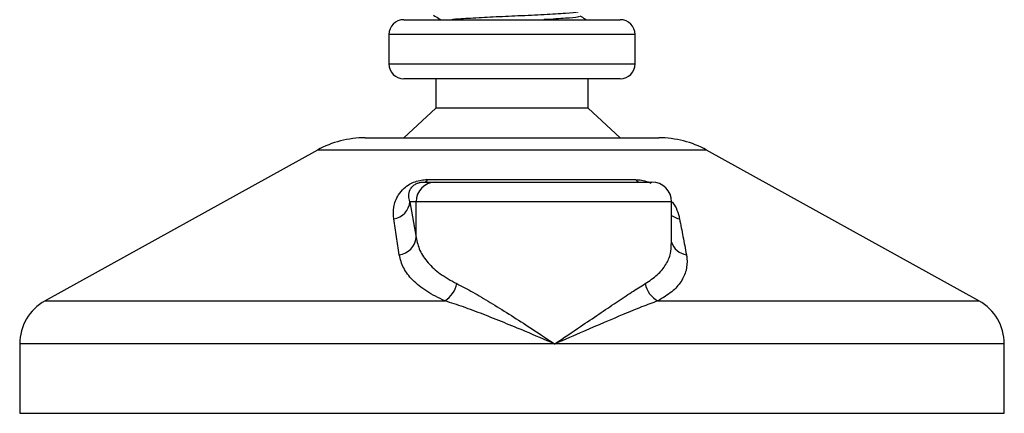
# Model space of a CAD drawing. Header units: millimetres. Extents: x -535 to 1155, y 0 to 326.
# Tile 39 of 116: x 58 to 85, y 112 to 123. Entities that reach past the tile are written whole.
import ezdxf

# ---------------------------------------------------------------- set-up
doc = ezdxf.new("R2010")
doc.units = ezdxf.units.MM

msp = doc.modelspace()

# ---------------------------------------------------------------- linework, layer by layer
at = {"color": 7, "linetype": 'Continuous', "lineweight": 25}
for p, q in [((68.3416, 123.3534), (74.3338, 123.3534)), ((67.933, 122.9449), (67.933, 122.1277)), ((74.7423, 122.9449), (67.933, 122.9449)), ((74.7423, 122.1277), (74.7423, 122.9449)), ((67.933, 122.1277), (74.7423, 122.1277)), ((68.3529, 121.7192), (68.3416, 121.7192)), ((74.3338, 121.7192), (68.3529, 121.7192)), ((69.2268, 121.7192), (69.2268, 120.9021)), ((73.4486, 120.9021), (73.4486, 121.7192)), ((69.2268, 120.9021), (68.3416, 120.0849)), ((69.2347, 120.9021), (69.2268, 120.9021)), ((73.4486, 120.9021), (69.2347, 120.9021)), ((74.3338, 120.0849), (73.4486, 120.9021)), ((67.275, 120.0849), (75.4003, 120.0849)), ((65.9554, 119.7439), (58.4211, 115.5711)), ((76.72, 119.7439), (65.9554, 119.7439)), ((84.2543, 115.5711), (76.72, 119.7439)), ((68.9129, 118.8593), (69.2267, 118.8593)), ((69.0028, 118.9275), (74.7512, 118.9275)), ((69.2267, 118.8593), (75.2076, 118.8593)), ((68.514, 118.3145), (68.684, 117.3248)), ((68.684, 118.3145), (68.514, 118.3145)), ((68.684, 117.3248), (68.684, 118.3145)), ((75.7524, 118.3145), (68.684, 118.3145)), ((75.7524, 117.1479), (75.7524, 118.3145)), ((58.4211, 115.5711), (69.48, 115.5711)), ((75.3758, 115.5711), (84.2543, 115.5711)), ((57.719, 114.3797), (57.719, 112.4585)), ((72.5185, 114.3797), (57.719, 114.3797)), ((84.9563, 114.3797), (72.5185, 114.3797)), ((84.9563, 112.4585), (84.9563, 114.3797)), ((57.719, 112.4585), (84.9563, 112.4585))]:
    msp.add_line(p, q, dxfattribs=at)
for centre, radius, start, end in [((68.3416, 122.9449), 0.4086, 90, 180), ((74.3338, 122.9449), 0.4086, 0, 90), ((68.3416, 122.1277), 0.4086, 180, 270), ((74.3338, 122.1277), 0.4086, 270, 0), ((67.275, 117.3612), 2.7237, 90, 118.97971), ((75.4003, 117.3612), 2.7237, 61.02029, 90), ((69.2277, 118.3155), 0.5437, 90.1083, 180.10789), ((68.8956, 118.9754), 0.1175, 278.49257, 335.89592), ((74.8927, 119.0394), 0.1804, 218.34182, 266.79191), ((75.2076, 118.3145), 0.5447, 0, 90), ((67.9854, 118.3621), 0.5308, 279.07467, 354.85539), ((76.0777, 118.3701), 0.5423, 233.12971, 258.87121), ((68.1546, 117.3763), 0.5319, 276.94193, 354.44804), ((76.2274, 117.3397), 0.4959, 196.64517, 262.38361), ((69.0923, 116.194), 0.7337, 301.89425, 348.4889), ((75.6868, 116.1669), 0.6721, 190.22117, 242.43176), ((59.0809, 114.3797), 1.3619, 118.97971, 180), ((83.5945, 114.3797), 1.3619, 0, 61.02029)]:
    msp.add_arc(centre, radius, start, end, dxfattribs=at)
for points, knots in [([(69.1671, 123.4738), (69.2164, 123.4453), (69.2857, 123.4052), (69.355, 123.365), (69.3751, 123.3534)], [0, 0, 0, 0, 0.7112717, 1, 1, 1, 1]), ([(73.177, 123.5752), (73.1744, 123.57), (73.1657, 123.5529), (72.8401, 123.5279), (72.2569, 123.4896), (71.5286, 123.4565), (70.8007, 123.425), (70.1827, 123.3901), (69.8001, 123.3685), (69.6953, 123.3558), (69.6759, 123.3534)], [0, 0, 0, 0, 0.0672005, 0.221491, 0.3820918, 0.5388716, 0.6808947, 0.8270888, 0.9679624, 1, 1, 1, 1]), ([(73.191, 123.4478), (73.19, 123.4396), (73.1875, 123.4193), (72.8355, 123.3919), (72.468, 123.3655), (72.2181, 123.3536), (72.2152, 123.3534)], [0, 0, 0, 0, 0.2497455, 0.6151783, 0.9955568, 1, 1, 1, 1]), ([(73.3911, 123.3534), (73.3818, 123.3588), (73.3254, 123.3915), (73.269, 123.4241), (73.2218, 123.4515)], [0, 0, 0, 0, 0.1641848, 1, 1, 1, 1]), ([(68.0691, 117.838), (68.0601, 117.9464), (68.0423, 118.1627), (68.1484, 118.4525), (68.3201, 118.6686), (68.4836, 118.792), (68.6506, 118.8719), (68.8225, 118.917), (68.941, 118.9272), (68.9973, 118.9274), (69.0028, 118.9275)], [0, 0, 0, 0, 0.2791688, 0.5566156, 0.6991027, 0.7915598, 0.8614835, 0.9308082, 0.9932657, 1, 1, 1, 1]), ([(68.514, 118.3145), (68.5001, 118.3671), (68.4722, 118.4729), (68.4939, 118.6144), (68.5647, 118.7247), (68.6344, 118.7839), (68.6938, 118.8151), (68.7374, 118.8323), (68.7769, 118.8441), (68.8302, 118.8545), (68.8711, 118.8583), (68.9002, 118.8592), (68.91, 118.8593), (68.9129, 118.8593)], [0, 0, 0, 0, 0.3126385, 0.6283409, 0.7723225, 0.8532102, 0.8895986, 0.904004, 0.9304919, 0.9491875, 0.9821779, 0.994635, 1, 1, 1, 1]), ([(74.7512, 118.9275), (74.8072, 118.9246), (74.92, 118.9187), (75.075, 118.878), (75.1534, 118.8415), (75.1773, 118.8303)], [0, 0, 0, 0, 0.4058796, 0.8185677, 1, 1, 1, 1]), ([(75.7692, 118.3121), (75.795, 118.2756), (75.879, 118.1569), (75.9343, 117.9999), (75.9629, 117.8803), (75.9731, 117.838)], [0, 0, 0, 0, 0.2227088, 0.7244469, 1, 1, 1, 1]), ([(68.2189, 116.8483), (68.1937, 117.0142), (68.1431, 117.3474), (68.0938, 117.674), (68.0691, 117.838)], [0, 0, 0, 0, 0.497852, 1, 1, 1, 1]), ([(75.9731, 117.838), (76.0048, 117.6754), (76.0687, 117.3489), (76.1306, 117.0156), (76.1617, 116.8483)], [0, 0, 0, 0, 0.4978543, 1, 1, 1, 1]), ([(68.684, 117.3248), (68.7122, 117.2042), (68.7695, 116.9599), (69.0003, 116.6238), (69.3339, 116.3104), (69.6504, 116.1361), (69.8113, 116.0476)], [0, 0, 0, 0, 0.2465936, 0.4996913, 0.7457356, 1, 1, 1, 1]), ([(75.0254, 116.0476), (75.1429, 116.1267), (75.3816, 116.2872), (75.606, 116.5718), (75.7361, 116.8594), (75.7414, 117.059), (75.7437, 117.1479)], [0, 0, 0, 0, 0.259926, 0.5276701, 0.789907, 1, 1, 1, 1]), ([(69.48, 115.5711), (69.3047, 115.6563), (68.9478, 115.8299), (68.5745, 116.14), (68.3126, 116.4797), (68.2504, 116.7243), (68.2189, 116.8483)], [0, 0, 0, 0, 0.2463531, 0.5014676, 0.7472632, 1, 1, 1, 1]), ([(76.1617, 116.8483), (76.1671, 116.8136), (76.1903, 116.6653), (76.1703, 116.4092), (76.0304, 116.0997), (75.7776, 115.813), (75.511, 115.6525), (75.3758, 115.5711)], [0, 0, 0, 0, 0.0699949, 0.2998887, 0.53536, 0.7642956, 1, 1, 1, 1]), ([(69.8113, 116.0476), (69.9578, 115.9716), (70.251, 115.8196), (70.7401, 115.5277), (71.2539, 115.2079), (71.8497, 114.8235), (72.274, 114.5429), (72.5164, 114.3811), (72.5185, 114.3797)], [0, 0, 0, 0, 0.181527, 0.3632884, 0.5522832, 0.7413623, 0.9977537, 1, 1, 1, 1]), ([(72.5185, 114.3797), (72.5206, 114.3811), (72.763, 114.5429), (73.1797, 114.8235), (73.7462, 115.2079), (74.2197, 115.5277), (74.6558, 115.8196), (74.9022, 115.9716), (75.0254, 116.0476)], [0, 0, 0, 0, 0.0022463, 0.2586377, 0.4477168, 0.6367116, 0.818473, 1, 1, 1, 1]), ([(72.5185, 114.3797), (72.5162, 114.3807), (72.2472, 114.4963), (71.579, 114.7814), (70.7274, 115.1294), (69.9881, 115.4083), (69.6493, 115.5168), (69.48, 115.5711)], [0, 0, 0, 0, 0.0022151, 0.2580941, 0.6355, 0.8178206, 1, 1, 1, 1]), ([(75.3758, 115.5711), (75.2276, 115.5168), (74.931, 115.4083), (74.256, 115.1294), (73.4483, 114.7814), (72.7899, 114.4963), (72.5208, 114.3807), (72.5185, 114.3797)], [0, 0, 0, 0, 0.1821794, 0.3645, 0.7419059, 0.9977849, 1, 1, 1, 1])]:
    msp.add_open_spline(points, degree=3, knots=knots, dxfattribs=at)

doc.saveas('drawing.dxf')
